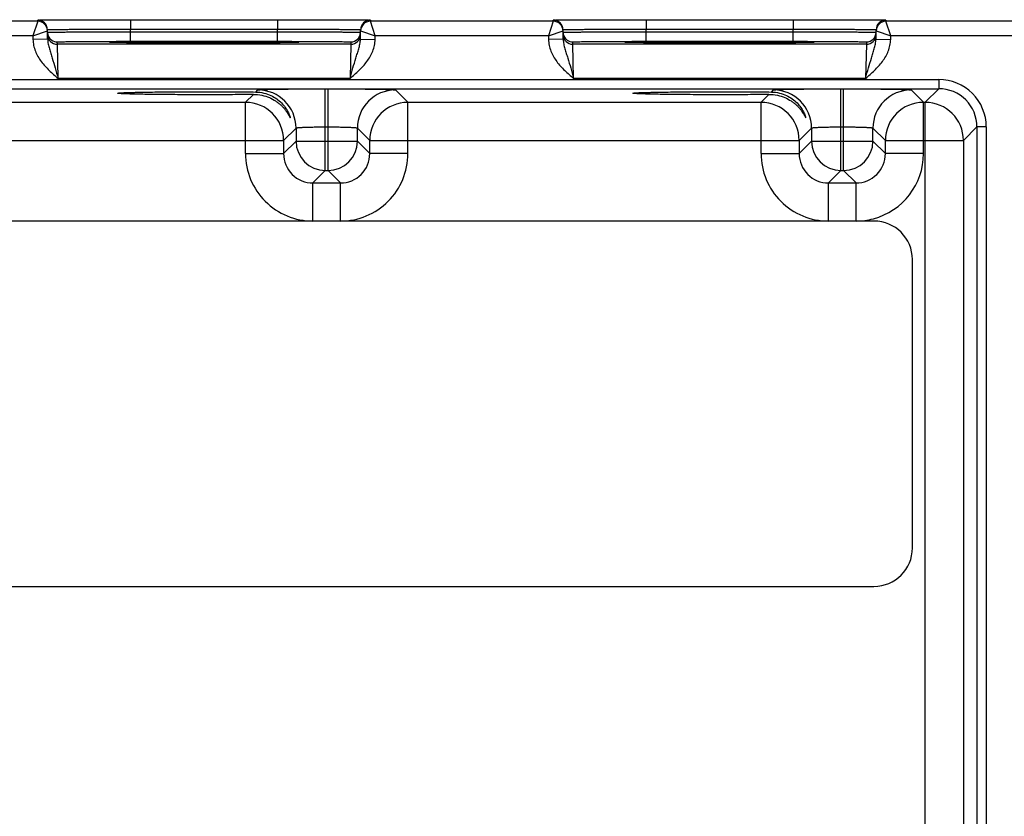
# Model space of a CAD drawing. Header units: inches. Extents: x 0 to 34, y 0 to 22.
# Tile 103 of 106: x 18.8 to 20.8, y 18.1 to 19.7. Entities that reach past the tile are written whole.
import ezdxf

# ---------------------------------------------------------------- set-up
doc = ezdxf.new("R2010")
doc.units = ezdxf.units.IN
doc.header["$LTSCALE"] = 1.87
doc.header["$MEASUREMENT"] = 0
doc.layers.get('0').update_dxf_attribs({"linetype": 'CONTINUOUS'})

msp = doc.modelspace()

# ---------------------------------------------------------------- linework, layer by layer
at = {"color": 7, "linetype": 'CONTINUOUS'}
for p, q in [((18.8473, 19.7192), (18.473, 19.7192)), ((18.8473, 19.7192), (18.8374, 19.6892)), ((18.8473, 19.7192), (18.8472, 19.7217)), ((19.0372, 19.7225), (19.3381, 19.7225)), ((19.0372, 19.7225), (19.0372, 19.7028)), ((19.3381, 19.7225), (19.3381, 19.7028)), ((19.528, 19.7217), (19.528, 19.7192)), ((19.9023, 19.7192), (19.528, 19.7192)), ((19.5378, 19.6892), (19.528, 19.7192)), ((19.9023, 19.7192), (19.8924, 19.6892)), ((19.9023, 19.7192), (19.9022, 19.7217)), ((20.0922, 19.7225), (20.3931, 19.7225)), ((20.0922, 19.7225), (20.0922, 19.7028)), ((20.3931, 19.7225), (20.3931, 19.7028)), ((20.583, 19.7217), (20.583, 19.7192)), ((20.8667, 19.7192), (20.583, 19.7192)), ((20.5928, 19.6892), (20.583, 19.7192)), ((18.8374, 19.6892), (18.4828, 19.6892)), ((18.8374, 19.6892), (18.8672, 19.6995)), ((18.8374, 19.6892), (18.8375, 19.682)), ((18.8675, 19.6825), (18.8672, 19.702)), ((19.0372, 19.7028), (19.3381, 19.7028)), ((19.0373, 19.6979), (19.0372, 19.7028)), ((19.0373, 19.6979), (19.338, 19.6979)), ((19.0373, 19.6782), (19.0373, 19.6979)), ((19.338, 19.6979), (19.3381, 19.7028)), ((19.338, 19.6782), (19.338, 19.6979)), ((19.5077, 19.6825), (19.508, 19.702)), ((19.508, 19.6995), (19.5378, 19.6892)), ((19.5377, 19.682), (19.5378, 19.6892)), ((19.8924, 19.6892), (19.5378, 19.6892)), ((19.8924, 19.6892), (19.9222, 19.6995)), ((19.8924, 19.6892), (19.8925, 19.682)), ((19.9225, 19.6825), (19.9222, 19.702)), ((20.0922, 19.7028), (20.3931, 19.7028)), ((20.0923, 19.6979), (20.0922, 19.7028)), ((20.0923, 19.6979), (20.393, 19.6979)), ((20.0923, 19.6782), (20.0923, 19.6979)), ((20.393, 19.6979), (20.3931, 19.7028)), ((20.393, 19.6782), (20.393, 19.6979)), ((20.5627, 19.6825), (20.563, 19.702)), ((20.563, 19.6995), (20.5928, 19.6892)), ((20.5927, 19.682), (20.5928, 19.6892)), ((20.8667, 19.6892), (20.5928, 19.6892)), ((18.8675, 19.6825), (18.8375, 19.682)), ((18.8874, 19.6722), (18.8873, 19.6769)), ((19.4879, 19.6722), (18.8874, 19.6722)), ((18.8889, 19.6022), (18.8874, 19.6722)), ((18.9939, 19.6764), (18.9976, 19.6767)), ((18.9976, 19.6761), (18.9939, 19.6764)), ((19.0041, 19.6758), (18.9976, 19.6761)), ((18.9988, 19.676), (18.9979, 19.6761)), ((18.9999, 19.676), (18.9988, 19.676)), ((19.0018, 19.6759), (18.9999, 19.676)), ((19.005, 19.6758), (19.0018, 19.6759)), ((19.01, 19.6757), (19.005, 19.6758)), ((19.0176, 19.6756), (19.01, 19.6757)), ((19.0287, 19.6754), (19.0176, 19.6756)), ((19.0424, 19.6753), (19.0287, 19.6754)), ((19.0373, 19.6782), (19.338, 19.6782)), ((19.0587, 19.6751), (19.0424, 19.6753)), ((19.0781, 19.675), (19.0587, 19.6751)), ((19.1007, 19.6749), (19.0781, 19.675)), ((19.127, 19.6748), (19.1007, 19.6749)), ((19.1524, 19.6747), (19.127, 19.6748)), ((19.1806, 19.6747), (19.1524, 19.6747)), ((19.2061, 19.6747), (19.1806, 19.6747)), ((19.2344, 19.6747), (19.2061, 19.6747)), ((19.2575, 19.6748), (19.2344, 19.6747)), ((19.2824, 19.6749), (19.2575, 19.6748)), ((19.3031, 19.675), (19.2824, 19.6749)), ((19.3206, 19.6752), (19.3031, 19.675)), ((19.3371, 19.6753), (19.3206, 19.6752)), ((19.3498, 19.6755), (19.3371, 19.6753)), ((19.3598, 19.6756), (19.3498, 19.6755)), ((19.3676, 19.6758), (19.3598, 19.6756)), ((19.3717, 19.6759), (19.3676, 19.6758)), ((19.3777, 19.6761), (19.3711, 19.6758)), ((19.3741, 19.6759), (19.3717, 19.6759)), ((19.3772, 19.676), (19.3761, 19.676)), ((19.378, 19.6761), (19.3772, 19.676)), ((19.3777, 19.6767), (19.3814, 19.6764)), ((19.3814, 19.6764), (19.3777, 19.6761)), ((19.4879, 19.6722), (19.4863, 19.6022)), ((19.4879, 19.6769), (19.4879, 19.6722)), ((19.5077, 19.6825), (19.5377, 19.682)), ((19.9225, 19.6825), (19.8925, 19.682)), ((19.9424, 19.6722), (19.9423, 19.6769)), ((20.5429, 19.6722), (19.9424, 19.6722)), ((19.9439, 19.6022), (19.9424, 19.6722)), ((20.0489, 19.6764), (20.0526, 19.6767)), ((20.0526, 19.6761), (20.0489, 19.6764)), ((20.0533, 19.676), (20.0525, 19.6761)), ((20.0591, 19.6758), (20.0526, 19.6761)), ((20.0543, 19.676), (20.0533, 19.676)), ((20.0555, 19.676), (20.0543, 19.676)), ((20.0575, 19.6759), (20.0555, 19.676)), ((20.0609, 19.6758), (20.0575, 19.6759)), ((20.0662, 19.6757), (20.0609, 19.6758)), ((20.0755, 19.6755), (20.0662, 19.6757)), ((20.0873, 19.6754), (20.0755, 19.6755)), ((20.1018, 19.6752), (20.0873, 19.6754)), ((20.0923, 19.6782), (20.393, 19.6782)), ((20.119, 19.6751), (20.1018, 19.6752)), ((20.1392, 19.6749), (20.119, 19.6751)), ((20.1629, 19.6748), (20.1392, 19.6749)), ((20.1861, 19.6748), (20.1629, 19.6748)), ((20.2119, 19.6747), (20.1861, 19.6748)), ((20.2405, 19.6747), (20.2119, 19.6747)), ((20.2665, 19.6747), (20.2405, 19.6747)), ((20.2952, 19.6748), (20.2665, 19.6747)), ((20.3231, 19.6748), (20.2952, 19.6748)), ((20.3461, 19.6749), (20.3231, 19.6748)), ((20.3655, 19.6751), (20.3461, 19.6749)), ((20.3844, 19.6752), (20.3655, 19.6751)), ((20.3988, 19.6754), (20.3844, 19.6752)), ((20.4101, 19.6755), (20.3988, 19.6754)), ((20.419, 19.6757), (20.4101, 19.6755)), ((20.4248, 19.6758), (20.419, 19.6757)), ((20.4275, 19.6759), (20.4248, 19.6758)), ((20.4327, 19.6761), (20.4261, 19.6758)), ((20.4298, 19.676), (20.4275, 19.6759)), ((20.4311, 19.676), (20.4298, 19.676)), ((20.4322, 19.676), (20.4311, 19.676)), ((20.433, 19.6761), (20.4322, 19.676)), ((20.4327, 19.6767), (20.4364, 19.6764)), ((20.4364, 19.6764), (20.4327, 19.6761)), ((20.5429, 19.6722), (20.5413, 19.6022)), ((20.5429, 19.6769), (20.5429, 19.6722)), ((20.5627, 19.6825), (20.5927, 19.682)), ((16.6461, 19.6001), (20.6913, 19.6001)), ((19.4863, 19.6022), (18.8889, 19.6022)), ((20.5413, 19.6022), (19.9439, 19.6022)), ((20.6913, 19.6001), (20.6913, 19.5811)), ((16.6461, 19.5811), (20.6913, 19.5811)), ((19.2725, 19.5533), (19.2886, 19.5694)), ((19.2936, 19.5744), (19.2979, 19.5786)), ((19.4358, 19.581), (19.4414, 19.581)), ((19.4358, 19.4136), (19.4358, 19.581)), ((19.4414, 19.4136), (19.4414, 19.581)), ((19.5794, 19.5786), (19.6047, 19.5533)), ((20.3275, 19.5533), (20.3436, 19.5694)), ((20.3486, 19.5744), (20.3529, 19.5786)), ((20.4908, 19.581), (20.4964, 19.581)), ((20.4908, 19.4136), (20.4908, 19.581)), ((20.4964, 19.4136), (20.4964, 19.581)), ((20.6344, 19.5786), (20.6597, 19.5533)), ((20.6913, 19.5811), (20.6635, 19.5533)), ((18.5497, 19.5533), (19.2725, 19.5533)), ((19.2725, 19.4482), (19.2725, 19.5533)), ((19.6047, 19.5533), (20.3275, 19.5533)), ((19.6047, 19.4482), (19.6047, 19.5533)), ((20.3275, 19.4482), (20.3275, 19.5533)), ((20.6597, 19.5533), (20.6635, 19.5533)), ((20.6597, 19.4482), (20.6597, 19.5533)), ((20.6635, 16.4305), (20.6635, 19.5533)), ((19.3758, 19.5006), (19.3505, 19.4753)), ((19.3758, 19.5006), (19.3758, 19.4736)), ((19.4358, 19.503), (19.4414, 19.503)), ((19.5014, 19.4736), (19.5014, 19.5006)), ((19.5014, 19.5006), (19.5268, 19.4753)), ((20.4308, 19.5006), (20.4055, 19.4753)), ((20.4308, 19.5006), (20.4308, 19.4736)), ((20.4908, 19.503), (20.4964, 19.503)), ((20.5564, 19.4736), (20.5564, 19.5006)), ((20.5564, 19.5006), (20.5818, 19.4753)), ((20.7693, 19.5031), (20.7415, 19.4753)), ((20.7883, 19.5031), (20.7693, 19.5031)), ((20.7693, 19.5031), (20.7693, 16.4807)), ((20.7883, 19.5031), (20.7883, 16.4807)), ((18.4718, 19.4753), (19.3505, 19.4753)), ((19.3505, 19.4753), (19.3505, 19.4482)), ((19.3758, 19.4736), (19.3505, 19.4482)), ((19.3758, 19.4736), (19.5014, 19.4736)), ((19.5014, 19.4736), (19.5268, 19.4482)), ((19.5268, 19.4753), (20.4055, 19.4753)), ((19.5268, 19.4482), (19.5268, 19.4753)), ((20.4055, 19.4753), (20.4055, 19.4482)), ((20.4308, 19.4736), (20.4055, 19.4482)), ((20.4308, 19.4736), (20.5564, 19.4736)), ((20.5564, 19.4736), (20.5818, 19.4482)), ((20.5818, 19.4753), (20.7415, 19.4753)), ((20.5818, 19.4482), (20.5818, 19.4753)), ((20.7415, 19.4753), (20.7415, 16.5085)), ((19.2725, 19.4482), (19.3505, 19.4482)), ((19.6047, 19.4482), (19.5268, 19.4482)), ((20.3275, 19.4482), (20.4055, 19.4482)), ((20.6597, 19.4482), (20.5818, 19.4482)), ((19.4358, 19.4136), (19.4105, 19.3883)), ((19.4358, 19.4136), (19.4414, 19.4136)), ((19.4414, 19.4136), (19.4668, 19.3883)), ((20.4908, 19.4136), (20.4655, 19.3883)), ((20.4908, 19.4136), (20.4964, 19.4136)), ((20.4964, 19.4136), (20.5218, 19.3883)), ((19.4105, 19.3883), (19.4668, 19.3883)), ((19.4105, 19.3103), (19.4105, 19.3883)), ((19.4668, 19.3103), (19.4668, 19.3883)), ((20.4655, 19.3883), (20.5218, 19.3883)), ((20.4655, 19.3103), (20.4655, 19.3883)), ((20.5218, 19.3103), (20.5218, 19.3883)), ((20.5585, 19.3103), (16.7789, 19.3103)), ((20.6372, 18.641), (20.6372, 19.2315)), ((16.7789, 18.5622), (20.5585, 18.5622))]:
    msp.add_line(p, q, dxfattribs=at)
for points in [[(18.9979, 19.6761), (18.9972, 19.6761), (18.9969, 19.6761), (18.9966, 19.6761), (18.9964, 19.6761), (18.9963, 19.6761), (18.9961, 19.6762)], [(19.3761, 19.676), (19.3748, 19.676), (19.3741, 19.6759)], [(19.3791, 19.6762), (19.3791, 19.6762), (19.379, 19.6761), (19.3789, 19.6761), (19.3786, 19.6761), (19.3784, 19.6761), (19.378, 19.6761)], [(20.0525, 19.6761), (20.0519, 19.6761), (20.0516, 19.6761), (20.0514, 19.6761), (20.0513, 19.6761), (20.0511, 19.6762)], [(20.4341, 19.6762), (20.4341, 19.6762), (20.434, 19.6761), (20.4339, 19.6761), (20.4336, 19.6761), (20.4334, 19.6761), (20.433, 19.6761)]]:
    msp.add_lwpolyline(points, dxfattribs=at)
for centre, radius, start, end in [((18.8472, 19.7017), 0.02, 1.0006, 89.9999), ((18.8473, 19.6992), 0.02, 1.0006, 89.9999), ((19.528, 19.7017), 0.02, 90.0001, 178.9994), ((19.528, 19.6992), 0.02, 90.0018, 178.9994), ((19.9022, 19.7017), 0.02, 1.0006, 89.9999), ((19.9023, 19.6992), 0.02, 1.0006, 89.9999), ((20.583, 19.7017), 0.02, 90.0001, 178.9994), ((20.583, 19.6992), 0.02, 90.0018, 178.9994), ((18.8472, 19.6992), 0.02, 1.0086, 8.1788), ((18.8874, 19.6969), 0.0201, 181.0723, 200.7062), ((18.8874, 19.6922), 0.02, 181.0014, 270.0008), ((18.8873, 19.6969), 0.02, 200.7796, 270.0003), ((19.4879, 19.6969), 0.02, 269.9992, 358.9986), ((19.4879, 19.6922), 0.02, 269.9992, 358.9986), ((19.528, 19.6992), 0.02, 171.8218, 178.9914), ((19.9022, 19.6992), 0.02, 1.0086, 8.1788), ((19.9424, 19.6969), 0.0201, 181.0723, 200.7062), ((19.9424, 19.6922), 0.02, 181.0014, 270.0008), ((19.9423, 19.6969), 0.02, 200.7796, 270.0003), ((20.5429, 19.6969), 0.02, 269.9992, 358.9986), ((20.5429, 19.6922), 0.02, 269.9992, 358.9986), ((20.583, 19.6992), 0.02, 171.8218, 178.9914), ((20.6913, 19.5031), 0.097, 359.9965, 90.0035), ((19.2978, 19.5006), 0.078, 0.0209, 89.9791), ((19.5794, 19.5006), 0.078, 90.0209, 179.9791), ((20.3528, 19.5006), 0.078, 0.0209, 89.9791), ((20.6344, 19.5006), 0.078, 90.0209, 179.9791), ((20.6913, 19.5031), 0.078, 359.9899, 90.0101), ((19.2725, 19.4752), 0.078, 0.021, 89.979), ((19.6048, 19.4752), 0.078, 90.021, 179.979), ((20.3275, 19.4752), 0.078, 0.021, 89.979), ((20.6598, 19.4752), 0.078, 90.021, 179.979), ((20.6635, 19.4752), 0.078, 0.021, 89.979), ((19.4359, 19.4736), 0.06, 180.021, 269.979), ((19.4414, 19.4736), 0.06, 270.0209, 359.9791), ((20.4909, 19.4736), 0.06, 180.021, 269.979), ((20.4964, 19.4736), 0.06, 270.0209, 359.9791), ((19.4105, 19.4482), 0.138, 179.9966, 270.0034), ((19.4104, 19.4482), 0.06, 179.9643, 270.0358), ((19.4668, 19.4482), 0.138, 269.9966, 0.0034), ((19.4668, 19.4482), 0.06, 269.9654, 0.0348), ((20.4655, 19.4482), 0.138, 179.9966, 270.0034), ((20.4654, 19.4482), 0.06, 179.9643, 270.0358), ((20.5218, 19.4482), 0.06, 269.9654, 0.0348), ((20.5218, 19.4482), 0.138, 284.8912, 0.0039), ((20.5218, 19.4483), 0.138, 269.9994, 284.8919), ((20.5585, 19.2315), 0.0787, 0, 90), ((20.5585, 18.641), 0.0787, 270, 360)]:
    msp.add_arc(centre, radius, start, end, dxfattribs=at)
for points, knots in [([(18.8472, 19.7217), (18.8472, 19.7217), (18.8473, 19.7217), (18.8475, 19.7217), (18.8478, 19.7217), (18.8482, 19.7218), (18.8487, 19.7218), (18.8496, 19.7218), (18.851, 19.7218), (18.853, 19.7219), (18.8555, 19.7219), (18.8584, 19.722), (18.8618, 19.722), (18.8656, 19.722), (18.8714, 19.7221), (18.8797, 19.7221), (18.8908, 19.7222), (18.9033, 19.7223), (18.917, 19.7223), (18.932, 19.7224), (18.9479, 19.7224), (18.9707, 19.7224), (19.0006, 19.7225), (19.0248, 19.7225), (19.0372, 19.7225)], [0, 0, 0, 0, 0.000318, 0.001226, 0.002732, 0.004837, 0.007542, 0.010844, 0.019232, 0.029982, 0.043067, 0.058459, 0.076118, 0.096003, 0.118066, 0.168509, 0.226962, 0.292862, 0.365575, 0.444399, 0.528576, 0.617294, 0.804899, 1, 1, 1, 1]), ([(19.3381, 19.7225), (19.3504, 19.7225), (19.3747, 19.7225), (19.4045, 19.7224), (19.4273, 19.7224), (19.4433, 19.7224), (19.4582, 19.7223), (19.472, 19.7223), (19.4844, 19.7222), (19.4955, 19.7221), (19.5038, 19.7221), (19.5097, 19.722), (19.5134, 19.722), (19.5168, 19.722), (19.5197, 19.7219), (19.5222, 19.7219), (19.5242, 19.7218), (19.5257, 19.7218), (19.5266, 19.7218), (19.5271, 19.7218), (19.5275, 19.7217), (19.5278, 19.7217), (19.5279, 19.7217), (19.528, 19.7217), (19.528, 19.7217)], [0, 0, 0, 0, 0.195101, 0.382706, 0.471424, 0.555601, 0.634425, 0.707138, 0.773038, 0.831491, 0.881934, 0.903997, 0.923882, 0.941541, 0.956933, 0.970018, 0.980768, 0.989156, 0.992458, 0.995163, 0.997268, 0.998774, 0.999682, 1, 1, 1, 1]), ([(19.9022, 19.7217), (19.9022, 19.7217), (19.9023, 19.7217), (19.9025, 19.7217), (19.9028, 19.7217), (19.9032, 19.7218), (19.9037, 19.7218), (19.9046, 19.7218), (19.906, 19.7218), (19.908, 19.7219), (19.9105, 19.7219), (19.9134, 19.722), (19.9168, 19.722), (19.9206, 19.722), (19.9264, 19.7221), (19.9347, 19.7221), (19.9458, 19.7222), (19.9583, 19.7223), (19.972, 19.7223), (19.987, 19.7224), (20.0029, 19.7224), (20.0257, 19.7224), (20.0556, 19.7225), (20.0798, 19.7225), (20.0922, 19.7225)], [0, 0, 0, 0, 0.000318, 0.001226, 0.002732, 0.004837, 0.007542, 0.010844, 0.019232, 0.029982, 0.043067, 0.058459, 0.076118, 0.096003, 0.118066, 0.168509, 0.226962, 0.292862, 0.365575, 0.444399, 0.528576, 0.617294, 0.804899, 1, 1, 1, 1]), ([(20.3931, 19.7225), (20.4054, 19.7225), (20.4297, 19.7225), (20.4595, 19.7224), (20.4823, 19.7224), (20.4983, 19.7224), (20.5132, 19.7223), (20.527, 19.7223), (20.5394, 19.7222), (20.5505, 19.7221), (20.5588, 19.7221), (20.5647, 19.722), (20.5684, 19.722), (20.5718, 19.722), (20.5747, 19.7219), (20.5772, 19.7219), (20.5792, 19.7218), (20.5807, 19.7218), (20.5816, 19.7218), (20.5821, 19.7218), (20.5825, 19.7217), (20.5828, 19.7217), (20.5829, 19.7217), (20.583, 19.7217), (20.583, 19.7217)], [0, 0, 0, 0, 0.195101, 0.382706, 0.471424, 0.555601, 0.634425, 0.707138, 0.773038, 0.831491, 0.881934, 0.903997, 0.923882, 0.941541, 0.956933, 0.970018, 0.980768, 0.989156, 0.992458, 0.995163, 0.997268, 0.998774, 0.999682, 1, 1, 1, 1]), ([(18.8672, 19.702), (18.8672, 19.702), (18.8673, 19.7021), (18.8674, 19.7021), (18.8677, 19.7021), (18.8681, 19.7021), (18.8685, 19.7022), (18.8693, 19.7022), (18.8706, 19.7022), (18.8724, 19.7023), (18.8746, 19.7023), (18.8773, 19.7024), (18.8803, 19.7024), (18.8836, 19.7025), (18.8889, 19.7026), (18.8963, 19.7026), (18.9062, 19.7027), (18.9174, 19.7028), (18.9297, 19.7028), (18.943, 19.7028), (18.9573, 19.7029), (18.9777, 19.7029), (19.0044, 19.7029), (19.0261, 19.7029), (19.0372, 19.7028)], [0, 0, 0, 0, 0.000343, 0.001258, 0.002769, 0.004877, 0.007583, 0.010885, 0.019273, 0.030022, 0.043107, 0.058497, 0.076154, 0.096037, 0.118098, 0.168537, 0.226986, 0.292882, 0.365592, 0.444413, 0.528588, 0.617304, 0.804905, 1, 1, 1, 1]), ([(18.8673, 19.6966), (18.8673, 19.6966), (18.8674, 19.6966), (18.8675, 19.6966), (18.8678, 19.6966), (18.8681, 19.6967), (18.8686, 19.6967), (18.8694, 19.6967), (18.8707, 19.6968), (18.8725, 19.6968), (18.8747, 19.6969), (18.8774, 19.6969), (18.8804, 19.697), (18.8837, 19.697), (18.889, 19.6971), (18.8964, 19.6972), (18.9063, 19.6973), (18.9174, 19.6974), (18.9298, 19.6974), (18.9431, 19.6975), (18.9574, 19.6976), (18.9778, 19.6977), (19.0045, 19.6978), (19.0262, 19.6979), (19.0373, 19.6979)], [0, 0, 0, 0, 0.00033, 0.001241, 0.002749, 0.004856, 0.007562, 0.010864, 0.019252, 0.030002, 0.043087, 0.058477, 0.076135, 0.096019, 0.118081, 0.168521, 0.22697, 0.292867, 0.365576, 0.444398, 0.528573, 0.61729, 0.804895, 1, 1, 1, 1]), ([(19.338, 19.6979), (19.349, 19.6979), (19.3707, 19.6978), (19.3974, 19.6977), (19.4179, 19.6976), (19.4321, 19.6975), (19.4455, 19.6974), (19.4578, 19.6974), (19.4689, 19.6973), (19.4789, 19.6972), (19.4863, 19.6971), (19.4915, 19.697), (19.4949, 19.697), (19.4979, 19.6969), (19.5005, 19.6969), (19.5027, 19.6968), (19.5045, 19.6968), (19.5058, 19.6967), (19.5066, 19.6967), (19.5071, 19.6967), (19.5074, 19.6966), (19.5077, 19.6966), (19.5078, 19.6966), (19.5079, 19.6966), (19.5079, 19.6966)], [0, 0, 0, 0, 0.195105, 0.382709, 0.471426, 0.555601, 0.634423, 0.707133, 0.773029, 0.831479, 0.881919, 0.90398, 0.923864, 0.941522, 0.956913, 0.969998, 0.980748, 0.989136, 0.992438, 0.995144, 0.997251, 0.998759, 0.99967, 1, 1, 1, 1]), ([(19.3381, 19.7028), (19.3491, 19.7029), (19.3708, 19.7029), (19.3975, 19.7029), (19.4179, 19.7029), (19.4322, 19.7028), (19.4456, 19.7028), (19.4579, 19.7028), (19.469, 19.7027), (19.4789, 19.7026), (19.4864, 19.7026), (19.4916, 19.7025), (19.495, 19.7024), (19.498, 19.7024), (19.5006, 19.7023), (19.5028, 19.7023), (19.5046, 19.7022), (19.5059, 19.7022), (19.5067, 19.7022), (19.5072, 19.7021), (19.5075, 19.7021), (19.5078, 19.7021), (19.5079, 19.7021), (19.508, 19.702), (19.508, 19.702)], [0, 0, 0, 0, 0.195095, 0.382696, 0.471412, 0.555586, 0.634408, 0.707118, 0.773014, 0.831463, 0.881902, 0.903963, 0.923846, 0.941503, 0.956893, 0.969977, 0.980727, 0.989115, 0.992417, 0.995123, 0.997231, 0.998742, 0.999657, 1, 1, 1, 1]), ([(19.9222, 19.702), (19.9222, 19.702), (19.9223, 19.7021), (19.9224, 19.7021), (19.9227, 19.7021), (19.9231, 19.7021), (19.9235, 19.7022), (19.9243, 19.7022), (19.9256, 19.7022), (19.9274, 19.7023), (19.9296, 19.7023), (19.9323, 19.7024), (19.9353, 19.7024), (19.9386, 19.7025), (19.9439, 19.7026), (19.9513, 19.7026), (19.9612, 19.7027), (19.9724, 19.7028), (19.9847, 19.7028), (19.998, 19.7028), (20.0123, 19.7029), (20.0327, 19.7029), (20.0594, 19.7029), (20.0811, 19.7029), (20.0922, 19.7028)], [0, 0, 0, 0, 0.000343, 0.001258, 0.002769, 0.004877, 0.007583, 0.010885, 0.019273, 0.030022, 0.043107, 0.058497, 0.076154, 0.096037, 0.118098, 0.168537, 0.226986, 0.292882, 0.365592, 0.444413, 0.528588, 0.617304, 0.804905, 1, 1, 1, 1]), ([(19.9223, 19.6966), (19.9223, 19.6966), (19.9224, 19.6966), (19.9225, 19.6966), (19.9228, 19.6966), (19.9231, 19.6967), (19.9236, 19.6967), (19.9244, 19.6967), (19.9257, 19.6968), (19.9275, 19.6968), (19.9297, 19.6969), (19.9324, 19.6969), (19.9354, 19.697), (19.9387, 19.697), (19.944, 19.6971), (19.9514, 19.6972), (19.9613, 19.6973), (19.9724, 19.6974), (19.9848, 19.6974), (19.9981, 19.6975), (20.0124, 19.6976), (20.0328, 19.6977), (20.0595, 19.6978), (20.0812, 19.6979), (20.0923, 19.6979)], [0, 0, 0, 0, 0.00033, 0.001241, 0.002749, 0.004856, 0.007562, 0.010864, 0.019252, 0.030002, 0.043087, 0.058477, 0.076135, 0.096019, 0.118081, 0.168521, 0.22697, 0.292867, 0.365576, 0.444398, 0.528573, 0.61729, 0.804895, 1, 1, 1, 1]), ([(20.393, 19.6979), (20.404, 19.6979), (20.4257, 19.6978), (20.4524, 19.6977), (20.4729, 19.6976), (20.4871, 19.6975), (20.5005, 19.6974), (20.5128, 19.6974), (20.5239, 19.6973), (20.5339, 19.6972), (20.5413, 19.6971), (20.5465, 19.697), (20.5499, 19.697), (20.5529, 19.6969), (20.5555, 19.6969), (20.5577, 19.6968), (20.5595, 19.6968), (20.5608, 19.6967), (20.5616, 19.6967), (20.5621, 19.6967), (20.5624, 19.6966), (20.5627, 19.6966), (20.5628, 19.6966), (20.5629, 19.6966), (20.5629, 19.6966)], [0, 0, 0, 0, 0.195105, 0.382709, 0.471426, 0.555601, 0.634423, 0.707133, 0.773029, 0.831479, 0.881919, 0.90398, 0.923864, 0.941522, 0.956913, 0.969998, 0.980748, 0.989136, 0.992438, 0.995144, 0.997251, 0.998759, 0.99967, 1, 1, 1, 1]), ([(20.3931, 19.7028), (20.4041, 19.7029), (20.4258, 19.7029), (20.4525, 19.7029), (20.4729, 19.7029), (20.4872, 19.7028), (20.5006, 19.7028), (20.5129, 19.7028), (20.524, 19.7027), (20.5339, 19.7026), (20.5414, 19.7026), (20.5466, 19.7025), (20.55, 19.7024), (20.553, 19.7024), (20.5556, 19.7023), (20.5578, 19.7023), (20.5596, 19.7022), (20.5609, 19.7022), (20.5617, 19.7022), (20.5622, 19.7021), (20.5625, 19.7021), (20.5628, 19.7021), (20.5629, 19.7021), (20.563, 19.702), (20.563, 19.702)], [0, 0, 0, 0, 0.195095, 0.382696, 0.471412, 0.555586, 0.634408, 0.707118, 0.773014, 0.831463, 0.881902, 0.903963, 0.923846, 0.941503, 0.956893, 0.969977, 0.980727, 0.989115, 0.992417, 0.995123, 0.997231, 0.998742, 0.999657, 1, 1, 1, 1]), ([(18.8375, 19.682), (18.8376, 19.6779), (18.8386, 19.6698), (18.8433, 19.6541), (18.8537, 19.6363), (18.8704, 19.6182), (18.8828, 19.6076), (18.8889, 19.6022)], [0, 0, 0, 0, 0.125019, 0.25007, 0.499711, 0.749754, 1, 1, 1, 1]), ([(18.8675, 19.6825), (18.8676, 19.6792), (18.8685, 19.6726), (18.871, 19.663), (18.8739, 19.6535), (18.8781, 19.6404), (18.8832, 19.6233), (18.887, 19.6094), (18.8889, 19.6023)], [0, 0, 0, 0, 0.120107, 0.238269, 0.357049, 0.478558, 0.733293, 1, 1, 1, 1]), ([(18.8873, 19.6769), (18.8873, 19.6769), (18.8874, 19.677), (18.8875, 19.677), (18.8877, 19.677), (18.8882, 19.6771), (18.889, 19.6771), (18.8903, 19.6772), (18.8919, 19.6772), (18.8939, 19.6773), (18.8962, 19.6774), (18.8999, 19.6774), (18.9054, 19.6775), (18.913, 19.6777), (18.9217, 19.6778), (18.9315, 19.6778), (18.9424, 19.6779), (18.9542, 19.678), (18.9668, 19.6781), (18.9848, 19.6781), (19.0084, 19.6782), (19.0275, 19.6782), (19.0373, 19.6782)], [0, 0, 0, 0, 0.000367, 0.001291, 0.002806, 0.004918, 0.010931, 0.019321, 0.030071, 0.043156, 0.058545, 0.076201, 0.118142, 0.168576, 0.22702, 0.29291, 0.365614, 0.44443, 0.5286, 0.617312, 0.804907, 1, 1, 1, 1]), ([(18.9976, 19.6767), (19.0006, 19.6768), (19.0086, 19.677), (19.023, 19.6773), (19.0423, 19.6775), (19.0759, 19.6778), (19.1248, 19.678), (19.1876, 19.6781), (19.2504, 19.678), (19.2993, 19.6778), (19.333, 19.6775), (19.3522, 19.6773), (19.3667, 19.677), (19.3746, 19.6768), (19.3777, 19.6767)], [0, 0, 0, 0, 0.024296, 0.062623, 0.113842, 0.176452, 0.328169, 0.500009, 0.671848, 0.823561, 0.886168, 0.937384, 0.975708, 1, 1, 1, 1]), ([(19.3711, 19.6758), (19.3619, 19.6756), (19.3383, 19.6753), (19.2969, 19.6749), (19.245, 19.6747), (19.1876, 19.6747), (19.1302, 19.6747), (19.0783, 19.6749), (19.0369, 19.6753), (19.0133, 19.6756), (19.0041, 19.6758)], [0, 0, 0, 0, 0.075827, 0.192379, 0.338469, 0.50007, 0.661661, 0.807722, 0.924229, 1, 1, 1, 1]), ([(19.338, 19.6782), (19.3477, 19.6782), (19.3669, 19.6782), (19.3904, 19.6781), (19.4085, 19.6781), (19.421, 19.678), (19.4328, 19.6779), (19.4437, 19.6778), (19.4535, 19.6778), (19.4623, 19.6777), (19.4698, 19.6775), (19.4753, 19.6774), (19.4791, 19.6774), (19.4814, 19.6773), (19.4833, 19.6772), (19.4849, 19.6772), (19.4862, 19.6771), (19.487, 19.6771), (19.4875, 19.677), (19.4877, 19.677), (19.4879, 19.677), (19.4879, 19.6769), (19.4879, 19.6769)], [0, 0, 0, 0, 0.195093, 0.382688, 0.4714, 0.55557, 0.634386, 0.70709, 0.77298, 0.831424, 0.881858, 0.923799, 0.941455, 0.956844, 0.969929, 0.980679, 0.989069, 0.995082, 0.997194, 0.998709, 0.999633, 1, 1, 1, 1]), ([(19.4863, 19.6022), (19.4882, 19.6094), (19.4921, 19.6233), (19.4972, 19.6404), (19.5013, 19.6535), (19.5042, 19.663), (19.5067, 19.6726), (19.5076, 19.6792), (19.5077, 19.6825)], [0, 0, 0, 0, 0.266708, 0.521449, 0.642959, 0.761737, 0.879896, 1, 1, 1, 1]), ([(19.4863, 19.6022), (19.4925, 19.6076), (19.5048, 19.6182), (19.5215, 19.6363), (19.5319, 19.6541), (19.5367, 19.6698), (19.5376, 19.6779), (19.5377, 19.682)], [0, 0, 0, 0, 0.250246, 0.500289, 0.74993, 0.874981, 1, 1, 1, 1]), ([(19.8925, 19.682), (19.8926, 19.6779), (19.8936, 19.6698), (19.8983, 19.6541), (19.9087, 19.6363), (19.9254, 19.6182), (19.9378, 19.6076), (19.9439, 19.6022)], [0, 0, 0, 0, 0.125019, 0.25007, 0.499711, 0.749754, 1, 1, 1, 1]), ([(19.9225, 19.6825), (19.9226, 19.6792), (19.9235, 19.6726), (19.926, 19.663), (19.9289, 19.6535), (19.9331, 19.6404), (19.9382, 19.6233), (19.942, 19.6094), (19.9439, 19.6023)], [0, 0, 0, 0, 0.120107, 0.238269, 0.357049, 0.478558, 0.733293, 1, 1, 1, 1]), ([(19.9423, 19.6769), (19.9423, 19.6769), (19.9424, 19.677), (19.9425, 19.677), (19.9427, 19.677), (19.9432, 19.6771), (19.944, 19.6771), (19.9453, 19.6772), (19.9469, 19.6772), (19.9489, 19.6773), (19.9512, 19.6774), (19.9549, 19.6774), (19.9604, 19.6775), (19.968, 19.6777), (19.9767, 19.6778), (19.9865, 19.6778), (19.9974, 19.6779), (20.0092, 19.678), (20.0218, 19.6781), (20.0398, 19.6781), (20.0634, 19.6782), (20.0825, 19.6782), (20.0923, 19.6782)], [0, 0, 0, 0, 0.000367, 0.001291, 0.002806, 0.004918, 0.010931, 0.019321, 0.030071, 0.043156, 0.058545, 0.076201, 0.118142, 0.168576, 0.22702, 0.29291, 0.365614, 0.44443, 0.5286, 0.617312, 0.804907, 1, 1, 1, 1]), ([(20.0526, 19.6767), (20.0556, 19.6768), (20.0636, 19.677), (20.078, 19.6773), (20.0973, 19.6775), (20.1309, 19.6778), (20.1798, 19.678), (20.2426, 19.6781), (20.3054, 19.678), (20.3543, 19.6778), (20.388, 19.6775), (20.4072, 19.6773), (20.4217, 19.677), (20.4296, 19.6768), (20.4327, 19.6767)], [0, 0, 0, 0, 0.024296, 0.062623, 0.113842, 0.176452, 0.328169, 0.500009, 0.671848, 0.823561, 0.886168, 0.937384, 0.975708, 1, 1, 1, 1]), ([(20.4261, 19.6758), (20.4169, 19.6756), (20.3933, 19.6753), (20.3519, 19.6749), (20.3, 19.6747), (20.2426, 19.6747), (20.1852, 19.6747), (20.1333, 19.6749), (20.0919, 19.6753), (20.0683, 19.6756), (20.0591, 19.6758)], [0, 0, 0, 0, 0.075827, 0.192379, 0.338469, 0.50007, 0.661661, 0.807722, 0.924229, 1, 1, 1, 1]), ([(20.393, 19.6782), (20.4027, 19.6782), (20.4219, 19.6782), (20.4454, 19.6781), (20.4635, 19.6781), (20.476, 19.678), (20.4878, 19.6779), (20.4987, 19.6778), (20.5085, 19.6778), (20.5173, 19.6777), (20.5248, 19.6775), (20.5303, 19.6774), (20.5341, 19.6774), (20.5364, 19.6773), (20.5383, 19.6772), (20.5399, 19.6772), (20.5412, 19.6771), (20.542, 19.6771), (20.5425, 19.677), (20.5427, 19.677), (20.5429, 19.677), (20.5429, 19.6769), (20.5429, 19.6769)], [0, 0, 0, 0, 0.195093, 0.382688, 0.4714, 0.55557, 0.634386, 0.70709, 0.77298, 0.831424, 0.881858, 0.923799, 0.941455, 0.956844, 0.969929, 0.980679, 0.989069, 0.995082, 0.997194, 0.998709, 0.999633, 1, 1, 1, 1]), ([(20.5413, 19.6022), (20.5432, 19.6094), (20.5471, 19.6233), (20.5522, 19.6404), (20.5563, 19.6535), (20.5592, 19.663), (20.5617, 19.6726), (20.5626, 19.6792), (20.5627, 19.6825)], [0, 0, 0, 0, 0.266708, 0.521449, 0.642959, 0.761737, 0.879896, 1, 1, 1, 1]), ([(20.5413, 19.6022), (20.5475, 19.6076), (20.5598, 19.6182), (20.5765, 19.6363), (20.5869, 19.6541), (20.5917, 19.6698), (20.5926, 19.6779), (20.5927, 19.682)], [0, 0, 0, 0, 0.250246, 0.500289, 0.74993, 0.874981, 1, 1, 1, 1]), ([(19.0104, 19.5719), (19.0104, 19.572), (19.0106, 19.5721), (19.0109, 19.5721), (19.0115, 19.5722), (19.0122, 19.5723), (19.0131, 19.5724), (19.0148, 19.5726), (19.0174, 19.5728), (19.0212, 19.573), (19.0257, 19.5732), (19.031, 19.5734), (19.0371, 19.5735), (19.0438, 19.5737), (19.0542, 19.5739), (19.0687, 19.5742), (19.0877, 19.5745), (19.1087, 19.5747), (19.1311, 19.5748), (19.1547, 19.575), (19.1788, 19.575), (19.2109, 19.575), (19.2492, 19.5748), (19.2794, 19.5746), (19.2936, 19.5744)], [0, 0, 0, 0, 0.000527, 0.001708, 0.003612, 0.006247, 0.009612, 0.013706, 0.02406, 0.037277, 0.053314, 0.072106, 0.09354, 0.117501, 0.143877, 0.203413, 0.271045, 0.345417, 0.425153, 0.50873, 0.594531, 0.680933, 0.848958, 1, 1, 1, 1]), ([(19.2886, 19.5694), (19.2743, 19.5692), (19.2443, 19.5689), (19.2063, 19.5688), (19.1746, 19.5688), (19.1509, 19.5689), (19.1279, 19.569), (19.106, 19.5691), (19.0856, 19.5694), (19.0671, 19.5696), (19.053, 19.5699), (19.0429, 19.5701), (19.0363, 19.5703), (19.0304, 19.5705), (19.0253, 19.5707), (19.0209, 19.5708), (19.0172, 19.571), (19.0147, 19.5712), (19.0131, 19.5714), (19.0122, 19.5715), (19.0114, 19.5716), (19.0109, 19.5717), (19.0106, 19.5718), (19.0104, 19.5719), (19.0104, 19.5719)], [0, 0, 0, 0, 0.153931, 0.323259, 0.409813, 0.495497, 0.578743, 0.657984, 0.731768, 0.798768, 0.857675, 0.88376, 0.90745, 0.928637, 0.947209, 0.96306, 0.976127, 0.986373, 0.990428, 0.993765, 0.996382, 0.998278, 0.999463, 1, 1, 1, 1]), ([(19.2886, 19.5694), (19.2944, 19.5694), (19.3056, 19.5684), (19.321, 19.5636), (19.332, 19.5577), (19.3395, 19.5523), (19.3445, 19.5481), (19.3489, 19.5438), (19.3527, 19.5394), (19.356, 19.535), (19.3583, 19.5315), (19.3599, 19.5288), (19.3609, 19.527), (19.3618, 19.5254), (19.3624, 19.5242), (19.3629, 19.5234), (19.3631, 19.5229), (19.3634, 19.5225), (19.3635, 19.5222), (19.3637, 19.522), (19.3638, 19.5218), (19.3639, 19.5218), (19.3639, 19.5219), (19.3639, 19.5219)], [0, 0, 0, 0, 0.185652, 0.354795, 0.509195, 0.581476, 0.650545, 0.716319, 0.778474, 0.836442, 0.889279, 0.913273, 0.93526, 0.954816, 0.971457, 0.9785, 0.984586, 0.989645, 0.993613, 0.996431, 0.998082, 0.998799, 1, 1, 1, 1]), ([(19.2936, 19.5744), (19.2992, 19.5743), (19.3098, 19.573), (19.3242, 19.5679), (19.3363, 19.5608), (19.3461, 19.5524), (19.3526, 19.5447), (19.3567, 19.5385), (19.3592, 19.5341), (19.3612, 19.53), (19.3625, 19.5269), (19.3632, 19.5247), (19.3636, 19.5235), (19.3638, 19.5226), (19.3639, 19.5221), (19.3639, 19.5219)], [0, 0, 0, 0, 0.177027, 0.338591, 0.487028, 0.624175, 0.750204, 0.808455, 0.862714, 0.911747, 0.953415, 0.970469, 0.9843, 0.994307, 1, 1, 1, 1]), ([(19.2979, 19.5786), (19.2979, 19.5787), (19.2983, 19.5788), (19.2989, 19.5789), (19.2998, 19.579), (19.301, 19.5791), (19.3026, 19.5792), (19.3053, 19.5794), (19.3095, 19.5796), (19.3153, 19.5798), (19.3223, 19.58), (19.3304, 19.5801), (19.3394, 19.5803), (19.3494, 19.5805), (19.3642, 19.5806), (19.3842, 19.5808), (19.4095, 19.581), (19.427, 19.581), (19.4358, 19.581)], [0, 0, 0, 0, 0.002193, 0.006647, 0.013411, 0.022485, 0.033853, 0.04749, 0.081447, 0.124043, 0.174882, 0.233486, 0.299305, 0.371722, 0.450054, 0.621469, 0.80711, 1, 1, 1, 1]), ([(19.4414, 19.581), (19.4503, 19.581), (19.4677, 19.581), (19.493, 19.5808), (19.513, 19.5806), (19.5279, 19.5805), (19.5378, 19.5803), (19.5469, 19.5801), (19.5549, 19.58), (19.5619, 19.5798), (19.5678, 19.5796), (19.5719, 19.5794), (19.5747, 19.5792), (19.5762, 19.5791), (19.5775, 19.579), (19.5784, 19.5789), (19.579, 19.5788), (19.5793, 19.5787), (19.5794, 19.5786)], [0, 0, 0, 0, 0.19289, 0.378531, 0.549946, 0.628278, 0.700695, 0.766514, 0.825118, 0.875957, 0.918553, 0.95251, 0.966147, 0.977515, 0.986589, 0.993353, 0.997807, 1, 1, 1, 1]), ([(20.0654, 19.5719), (20.0654, 19.572), (20.0656, 19.5721), (20.0659, 19.5721), (20.0665, 19.5722), (20.0672, 19.5723), (20.0681, 19.5724), (20.0698, 19.5726), (20.0724, 19.5728), (20.0762, 19.573), (20.0807, 19.5732), (20.086, 19.5734), (20.0921, 19.5735), (20.0988, 19.5737), (20.1092, 19.5739), (20.1237, 19.5742), (20.1427, 19.5745), (20.1637, 19.5747), (20.1861, 19.5748), (20.2097, 19.575), (20.2338, 19.575), (20.2659, 19.575), (20.3042, 19.5748), (20.3344, 19.5746), (20.3486, 19.5744)], [0, 0, 0, 0, 0.000527, 0.001708, 0.003612, 0.006247, 0.009612, 0.013706, 0.02406, 0.037277, 0.053314, 0.072106, 0.09354, 0.117501, 0.143877, 0.203413, 0.271045, 0.345417, 0.425153, 0.50873, 0.594531, 0.680933, 0.848958, 1, 1, 1, 1]), ([(20.3436, 19.5694), (20.3293, 19.5692), (20.2993, 19.5689), (20.2613, 19.5688), (20.2296, 19.5688), (20.2059, 19.5689), (20.1829, 19.569), (20.161, 19.5691), (20.1406, 19.5694), (20.1221, 19.5696), (20.108, 19.5699), (20.0979, 19.5701), (20.0913, 19.5703), (20.0854, 19.5705), (20.0803, 19.5707), (20.0759, 19.5708), (20.0722, 19.571), (20.0697, 19.5712), (20.0681, 19.5714), (20.0672, 19.5715), (20.0664, 19.5716), (20.0659, 19.5717), (20.0656, 19.5718), (20.0654, 19.5719), (20.0654, 19.5719)], [0, 0, 0, 0, 0.153931, 0.323259, 0.409813, 0.495497, 0.578743, 0.657984, 0.731768, 0.798768, 0.857675, 0.88376, 0.90745, 0.928637, 0.947209, 0.96306, 0.976127, 0.986373, 0.990428, 0.993765, 0.996382, 0.998278, 0.999463, 1, 1, 1, 1]), ([(20.3436, 19.5694), (20.3494, 19.5694), (20.3606, 19.5684), (20.376, 19.5636), (20.387, 19.5577), (20.3945, 19.5523), (20.3995, 19.5481), (20.4039, 19.5438), (20.4077, 19.5394), (20.411, 19.535), (20.4133, 19.5315), (20.4149, 19.5288), (20.4159, 19.527), (20.4168, 19.5254), (20.4174, 19.5242), (20.4179, 19.5234), (20.4181, 19.5229), (20.4184, 19.5225), (20.4185, 19.5222), (20.4187, 19.522), (20.4188, 19.5218), (20.4189, 19.5218), (20.4189, 19.5219), (20.4189, 19.5219)], [0, 0, 0, 0, 0.185652, 0.354795, 0.509195, 0.581476, 0.650545, 0.716319, 0.778475, 0.836442, 0.889279, 0.913273, 0.93526, 0.954816, 0.971457, 0.9785, 0.984586, 0.989645, 0.993613, 0.996431, 0.998082, 0.998799, 1, 1, 1, 1]), ([(20.3486, 19.5744), (20.3542, 19.5743), (20.3648, 19.573), (20.3792, 19.5679), (20.3913, 19.5608), (20.4011, 19.5524), (20.4076, 19.5447), (20.4117, 19.5385), (20.4142, 19.5341), (20.4162, 19.53), (20.4175, 19.5269), (20.4182, 19.5247), (20.4186, 19.5235), (20.4188, 19.5226), (20.4189, 19.5221), (20.4189, 19.5219)], [0, 0, 0, 0, 0.177027, 0.338592, 0.487029, 0.624175, 0.750203, 0.808454, 0.862713, 0.911747, 0.953415, 0.970469, 0.9843, 0.994307, 1, 1, 1, 1]), ([(20.3529, 19.5786), (20.3529, 19.5787), (20.3533, 19.5788), (20.3539, 19.5789), (20.3548, 19.579), (20.356, 19.5791), (20.3576, 19.5792), (20.3603, 19.5794), (20.3645, 19.5796), (20.3703, 19.5798), (20.3773, 19.58), (20.3854, 19.5801), (20.3944, 19.5803), (20.4044, 19.5805), (20.4192, 19.5806), (20.4392, 19.5808), (20.4645, 19.581), (20.482, 19.581), (20.4908, 19.581)], [0, 0, 0, 0, 0.002193, 0.006647, 0.013411, 0.022485, 0.033853, 0.04749, 0.081447, 0.124043, 0.174882, 0.233486, 0.299305, 0.371722, 0.450054, 0.621469, 0.80711, 1, 1, 1, 1]), ([(20.4964, 19.581), (20.5053, 19.581), (20.5227, 19.581), (20.548, 19.5808), (20.568, 19.5806), (20.5829, 19.5805), (20.5928, 19.5803), (20.6019, 19.5801), (20.6099, 19.58), (20.6169, 19.5798), (20.6228, 19.5796), (20.6269, 19.5794), (20.6297, 19.5792), (20.6312, 19.5791), (20.6325, 19.579), (20.6334, 19.5789), (20.634, 19.5788), (20.6343, 19.5787), (20.6344, 19.5786)], [0, 0, 0, 0, 0.19289, 0.378531, 0.549946, 0.628278, 0.700695, 0.766514, 0.825118, 0.875957, 0.918553, 0.95251, 0.966147, 0.977515, 0.986589, 0.993353, 0.997807, 1, 1, 1, 1]), ([(19.3758, 19.5006), (19.3759, 19.5007), (19.376, 19.5008), (19.3764, 19.501), (19.3774, 19.5012), (19.3788, 19.5014), (19.3809, 19.5016), (19.3834, 19.5018), (19.3865, 19.502), (19.39, 19.5022), (19.3955, 19.5024), (19.4032, 19.5026), (19.4134, 19.5028), (19.4244, 19.503), (19.432, 19.503), (19.4358, 19.503)], [0, 0, 0, 0, 0.0028, 0.00757, 0.023736, 0.0489, 0.082925, 0.125527, 0.176326, 0.234854, 0.300571, 0.451055, 0.622156, 0.807459, 1, 1, 1, 1]), ([(19.4414, 19.503), (19.4453, 19.503), (19.4528, 19.503), (19.4638, 19.5028), (19.474, 19.5026), (19.4818, 19.5024), (19.4873, 19.5022), (19.4908, 19.502), (19.4938, 19.5018), (19.4964, 19.5016), (19.4984, 19.5014), (19.4999, 19.5012), (19.5008, 19.501), (19.5012, 19.5008), (19.5014, 19.5007), (19.5014, 19.5006)], [0, 0, 0, 0, 0.192541, 0.377844, 0.548945, 0.699429, 0.765146, 0.823674, 0.874473, 0.917075, 0.9511, 0.976264, 0.99243, 0.9972, 1, 1, 1, 1]), ([(20.4308, 19.5006), (20.4309, 19.5007), (20.431, 19.5008), (20.4314, 19.501), (20.4324, 19.5012), (20.4338, 19.5014), (20.4359, 19.5016), (20.4384, 19.5018), (20.4415, 19.502), (20.445, 19.5022), (20.4505, 19.5024), (20.4582, 19.5026), (20.4684, 19.5028), (20.4794, 19.503), (20.487, 19.503), (20.4908, 19.503)], [0, 0, 0, 0, 0.0028, 0.00757, 0.023736, 0.0489, 0.082925, 0.125527, 0.176326, 0.234854, 0.300571, 0.451055, 0.622156, 0.807459, 1, 1, 1, 1]), ([(20.4964, 19.503), (20.5003, 19.503), (20.5078, 19.503), (20.5188, 19.5028), (20.529, 19.5026), (20.5368, 19.5024), (20.5423, 19.5022), (20.5458, 19.502), (20.5488, 19.5018), (20.5514, 19.5016), (20.5534, 19.5014), (20.5549, 19.5012), (20.5558, 19.501), (20.5562, 19.5008), (20.5564, 19.5007), (20.5564, 19.5006)], [0, 0, 0, 0, 0.192541, 0.377844, 0.548945, 0.699429, 0.765146, 0.823674, 0.874473, 0.917075, 0.9511, 0.976264, 0.99243, 0.9972, 1, 1, 1, 1])]:
    msp.add_open_spline(points, degree=3, knots=knots, dxfattribs=at)

doc.saveas('drawing.dxf')
